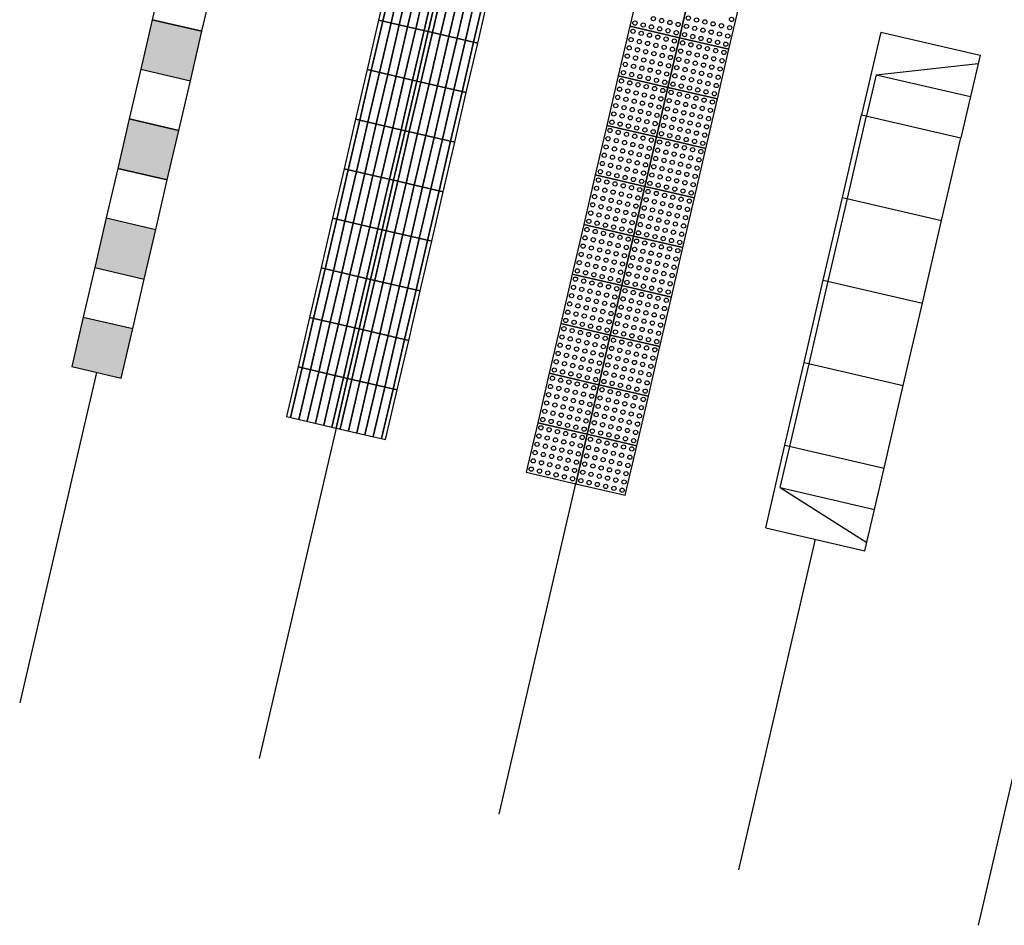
# Model space of a CAD drawing. Header units: metres. Extents: x 116958 to 118326, y 475500 to 477904.
# Tile 37 of 256: x 117835.67 to 117841.47, y 475846.5 to 475851.85. Entities that reach past the tile are written whole.
import ezdxf

# ---------------------------------------------------------------- set-up
doc = ezdxf.new("R2010")
doc.units = ezdxf.units.M
doc.header["$LTSCALE"] = 0.2
doc.layers.add('X-XX-AL-LEGENDA', color=2, linetype='Continuous')

msp = doc.modelspace()

# ---------------------------------------------------------------- hatches: boundary and pattern name
at = {"layer": 'X-XX-AL-LEGENDA'}
for points in [[(117836.4497, 475851.8448), (117836.3818, 475851.5526), (117836.674, 475851.4847), (117836.7419, 475851.7769)], [(117836.3139, 475851.2604), (117836.2461, 475850.9681), (117836.5383, 475850.9003), (117836.6062, 475851.1925)], [(117836.1782, 475850.6759), (117836.1103, 475850.3837), (117836.4025, 475850.3158), (117836.4704, 475850.608)], [(117836.0424, 475850.0915), (117835.9745, 475849.7993), (117836.2667, 475849.7314), (117836.3346, 475850.0236)]]:
    msp.add_hatch(color=253, dxfattribs=at).paths.add_polyline_path(points)

# ---------------------------------------------------------------- linework, layer by layer
at = {"layer": 'Defpoints'}
for p, q in [((117836.1206, 475849.7653), (117835.6681, 475847.8172)), ((117837.5329, 475849.4372), (117837.0804, 475847.4891)), ((117838.9452, 475849.1091), (117838.4927, 475847.161)), ((117840.3575, 475848.7811), (117839.905, 475846.8329)), ((117841.7698, 475848.453), (117841.3173, 475846.5048))]:
    msp.add_line(p, q, dxfattribs=at)
at = {"layer": 'X-XX-AL-LEGENDA', "color": 1}
for p, q in [((117840.7442, 475851.7711), (117840.631, 475851.2841)), ((117840.7442, 475851.7711), (117841.3286, 475851.6354)), ((117841.3286, 475851.6354), (117841.2155, 475851.1483)), ((117840.7168, 475851.5208), (117841.3173, 475851.5867)), ((117840.7168, 475851.5208), (117840.6602, 475851.2773)), ((117840.7168, 475851.5208), (117841.272, 475851.3918)), ((117840.5179, 475850.7971), (117840.631, 475851.2841)), ((117840.5471, 475850.7903), (117840.6602, 475851.2773)), ((117840.631, 475851.2841), (117841.2155, 475851.1483)), ((117840.631, 475851.2841), (117841.2155, 475851.1483)), ((117841.1023, 475850.6613), (117841.2155, 475851.1483)), ((117840.4047, 475850.31), (117840.5179, 475850.7971)), ((117840.434, 475850.3032), (117840.5471, 475850.7903)), ((117840.5179, 475850.7971), (117841.1023, 475850.6613)), ((117840.5179, 475850.7971), (117841.1023, 475850.6613)), ((117840.9892, 475850.1743), (117841.1023, 475850.6613)), ((117840.2916, 475849.823), (117840.4047, 475850.31)), ((117840.3208, 475849.8162), (117840.434, 475850.3032)), ((117840.4047, 475850.31), (117840.9892, 475850.1743)), ((117840.4047, 475850.31), (117840.9892, 475850.1743)), ((117840.876, 475849.6872), (117840.9892, 475850.1743)), ((117840.1785, 475849.336), (117840.2916, 475849.823)), ((117840.2077, 475849.3292), (117840.3208, 475849.8162)), ((117840.2916, 475849.823), (117840.876, 475849.6872)), ((117840.2916, 475849.823), (117840.876, 475849.6872)), ((117840.7629, 475849.2002), (117840.876, 475849.6872)), ((117840.0653, 475848.8489), (117840.1785, 475849.336)), ((117840.1785, 475849.336), (117840.7629, 475849.2002)), ((117840.1785, 475849.336), (117840.7629, 475849.2002)), ((117840.1511, 475849.0857), (117840.2077, 475849.3292)), ((117840.6498, 475848.7132), (117840.7629, 475849.2002)), ((117840.1511, 475849.0857), (117840.6611, 475848.7619)), ((117840.1511, 475849.0857), (117840.7063, 475848.9567)), ((117840.0653, 475848.8489), (117840.6498, 475848.7132))]:
    msp.add_line(p, q, dxfattribs=at)
at = {"layer": 'X-XX-AL-LEGENDA', "flags": 128}
for points in [[(117836.5176, 475852.137), (117836.4497, 475851.8448), (117836.7419, 475851.7769), (117836.8098, 475852.0691)], [(117836.4497, 475851.8448), (117836.3818, 475851.5526), (117836.674, 475851.4847), (117836.7419, 475851.7769)], [(117836.3139, 475851.2604), (117836.2461, 475850.9681), (117836.5383, 475850.9003), (117836.6062, 475851.1925)], [(117836.2461, 475850.9681), (117836.1782, 475850.6759), (117836.4704, 475850.608), (117836.5383, 475850.9003)]]:
    msp.add_lwpolyline(points, close=True, dxfattribs=at)
at = {"layer": 'X-XX-AL-LEGENDA', "color": 1}
for points in [[(117837.7838, 475851.8429), (117838.076, 475851.775), (117838.1439, 475852.0672), (117837.8517, 475852.1351)], [(117838.076, 475851.775), (117838.3682, 475851.7071), (117838.4361, 475851.9993), (117838.1439, 475852.0672)], [(117839.6246, 475852.0304), (117839.3324, 475852.0983), (117839.2645, 475851.8061), (117839.5567, 475851.7382)], [(117839.9168, 475851.9626), (117839.6246, 475852.0304), (117839.5567, 475851.7382), (117839.849, 475851.6703), (117839.9168, 475851.9626)], [(117837.7159, 475851.5506), (117838.0081, 475851.4828), (117838.076, 475851.775), (117837.7838, 475851.8429)], [(117838.0081, 475851.4828), (117838.3003, 475851.4149), (117838.3682, 475851.7071), (117838.076, 475851.775), (117838.0081, 475851.4828)], [(117839.5567, 475851.7382), (117839.2645, 475851.8061), (117839.1966, 475851.5139), (117839.4889, 475851.446)], [(117839.849, 475851.6703), (117839.5567, 475851.7382), (117839.4889, 475851.446), (117839.7811, 475851.3781)], [(117837.648, 475851.2584), (117837.9402, 475851.1905), (117838.0081, 475851.4828), (117837.7159, 475851.5506)], [(117837.9402, 475851.1905), (117838.2325, 475851.1227), (117838.3003, 475851.4149), (117838.0081, 475851.4828), (117837.9402, 475851.1905)], [(117839.4889, 475851.446), (117839.1966, 475851.5139), (117839.1288, 475851.2217), (117839.421, 475851.1538)], [(117839.7811, 475851.3781), (117839.4889, 475851.446), (117839.421, 475851.1538), (117839.7132, 475851.0859), (117839.7811, 475851.3781)], [(117837.5801, 475850.9662), (117837.8724, 475850.8983), (117837.9402, 475851.1905), (117837.648, 475851.2584)], [(117839.421, 475851.1538), (117839.1288, 475851.2217), (117839.0609, 475850.9295), (117839.3531, 475850.8616)], [(117837.8724, 475850.8983), (117838.1646, 475850.8304), (117838.2325, 475851.1227), (117837.9402, 475851.1905), (117837.8724, 475850.8983)], [(117839.7132, 475851.0859), (117839.421, 475851.1538), (117839.3531, 475850.8616), (117839.6453, 475850.7937), (117839.7132, 475851.0859)], [(117837.5122, 475850.674), (117837.8045, 475850.6061), (117837.8724, 475850.8983), (117837.5801, 475850.9662)], [(117839.3531, 475850.8616), (117839.0609, 475850.9295), (117838.993, 475850.6372), (117839.2852, 475850.5694)], [(117837.8045, 475850.6061), (117838.0967, 475850.5382), (117838.1646, 475850.8304), (117837.8724, 475850.8983)], [(117839.6453, 475850.7937), (117839.3531, 475850.8616), (117839.2852, 475850.5694), (117839.5774, 475850.5015), (117839.6453, 475850.7937)], [(117837.4444, 475850.3818), (117837.7366, 475850.3139), (117837.8045, 475850.6061), (117837.5123, 475850.674)], [(117839.2852, 475850.5694), (117838.993, 475850.6372), (117838.9251, 475850.345), (117839.2173, 475850.2771)], [(117837.7366, 475850.3139), (117838.0288, 475850.246), (117838.0967, 475850.5382), (117837.8045, 475850.6061), (117837.7366, 475850.3139)], [(117839.5774, 475850.5015), (117839.2852, 475850.5694), (117839.2173, 475850.2771), (117839.5095, 475850.2093)], [(117837.3765, 475850.0896), (117837.6687, 475850.0217), (117837.7366, 475850.3139), (117837.4444, 475850.3818)], [(117839.2173, 475850.2771), (117838.9251, 475850.345), (117838.8572, 475850.0528), (117839.1494, 475849.9849)], [(117837.6687, 475850.0217), (117837.9609, 475849.9538), (117838.0288, 475850.246), (117837.7366, 475850.3139), (117837.6687, 475850.0217)], [(117839.5095, 475850.2093), (117839.2173, 475850.2771), (117839.1494, 475849.9849), (117839.4417, 475849.917), (117839.5095, 475850.2093)], [(117837.3086, 475849.7973), (117837.6008, 475849.7295), (117837.6687, 475850.0217), (117837.3765, 475850.0896)], [(117839.1494, 475849.9849), (117838.8572, 475850.0528), (117838.7893, 475849.7606), (117839.0816, 475849.6927)], [(117837.6008, 475849.7295), (117837.893, 475849.6616), (117837.9609, 475849.9538), (117837.6687, 475850.0217), (117837.6008, 475849.7295)], [(117839.4417, 475849.917), (117839.1494, 475849.9849), (117839.0816, 475849.6927), (117839.3738, 475849.6248), (117839.4417, 475849.917)], [(117837.2407, 475849.5051), (117837.5329, 475849.4372), (117837.6008, 475849.7295), (117837.3086, 475849.7973)], [(117839.0816, 475849.6927), (117838.7893, 475849.7606), (117838.7215, 475849.4684), (117839.0137, 475849.4005)], [(117837.5329, 475849.4372), (117837.8252, 475849.3693), (117837.893, 475849.6616), (117837.6008, 475849.7295)], [(117839.3738, 475849.6248), (117839.0816, 475849.6927), (117839.0137, 475849.4005), (117839.3059, 475849.3326), (117839.3738, 475849.6248)], [(117839.0137, 475849.4005), (117838.7215, 475849.4684), (117838.6536, 475849.1761), (117838.9458, 475849.1083)], [(117839.3059, 475849.3326), (117839.0137, 475849.4005), (117838.9458, 475849.1083), (117839.238, 475849.0404)]]:
    msp.add_lwpolyline(points, close=True, dxfattribs=at)
at = {"layer": 'X-XX-AL-LEGENDA', "color": 41}
for points in [[(117837.876, 475852.1294), (117837.8081, 475851.8372), (117837.876, 475852.1294)], [(117837.9247, 475852.1181), (117837.8568, 475851.8259), (117837.9247, 475852.1181)], [(117837.9734, 475852.1068), (117837.9055, 475851.8146), (117837.9734, 475852.1068)], [(117838.0221, 475852.0955), (117837.9542, 475851.8033), (117838.0221, 475852.0955)], [(117838.0708, 475852.0842), (117838.0029, 475851.792), (117838.0708, 475852.0842)], [(117838.1195, 475852.0729), (117838.0517, 475851.7806), (117838.1195, 475852.0729)], [(117838.1682, 475852.0615), (117838.1004, 475851.7693), (117838.1682, 475852.0615)], [(117838.2169, 475852.0502), (117838.1491, 475851.758), (117838.2169, 475852.0502)], [(117838.2656, 475852.0389), (117838.1978, 475851.7467), (117838.2656, 475852.0389)], [(117838.3143, 475852.0276), (117838.2465, 475851.7354), (117838.3143, 475852.0276)], [(117838.3631, 475852.0163), (117838.2952, 475851.7241), (117838.3631, 475852.0163)], [(117838.4118, 475852.005), (117838.3439, 475851.7128), (117838.4118, 475852.005)], [(117837.8081, 475851.8372), (117837.7403, 475851.545), (117837.8081, 475851.8372)], [(117837.8568, 475851.8259), (117837.789, 475851.5337), (117837.8568, 475851.8259)], [(117837.9055, 475851.8146), (117837.8377, 475851.5224), (117837.9055, 475851.8146)], [(117837.9542, 475851.8033), (117837.8864, 475851.511), (117837.9542, 475851.8033)], [(117838.003, 475851.792), (117837.9351, 475851.4997), (117838.003, 475851.792)], [(117838.0517, 475851.7806), (117837.9838, 475851.4884), (117838.0517, 475851.7806)], [(117838.1004, 475851.7693), (117838.0325, 475851.4771), (117838.1004, 475851.7693)], [(117838.1491, 475851.758), (117838.0812, 475851.4658), (117838.1491, 475851.758)], [(117838.1978, 475851.7467), (117838.1299, 475851.4545), (117838.1978, 475851.7467)], [(117838.2465, 475851.7354), (117838.1786, 475851.4432), (117838.2465, 475851.7354)], [(117838.2952, 475851.7241), (117838.2273, 475851.4318), (117838.2952, 475851.7241)], [(117838.3439, 475851.7128), (117838.276, 475851.4205), (117838.3439, 475851.7128)], [(117837.7403, 475851.545), (117837.6724, 475851.2528), (117837.7403, 475851.545)], [(117837.789, 475851.5337), (117837.7211, 475851.2415), (117837.789, 475851.5337)], [(117837.8377, 475851.5224), (117837.7698, 475851.2301), (117837.8377, 475851.5224)], [(117837.8864, 475851.511), (117837.8185, 475851.2188), (117837.8864, 475851.511)], [(117837.9351, 475851.4997), (117837.8672, 475851.2075), (117837.9351, 475851.4997)], [(117837.9838, 475851.4884), (117837.9159, 475851.1962), (117837.9838, 475851.4884)], [(117838.0325, 475851.4771), (117837.9646, 475851.1849), (117838.0325, 475851.4771)], [(117838.0812, 475851.4658), (117838.0133, 475851.1736), (117838.0812, 475851.4658)], [(117838.1299, 475851.4545), (117838.062, 475851.1623), (117838.1299, 475851.4545)], [(117838.1786, 475851.4432), (117838.1107, 475851.1509), (117838.1786, 475851.4432)], [(117838.2273, 475851.4318), (117838.1594, 475851.1396), (117838.2273, 475851.4318)], [(117838.276, 475851.4205), (117838.2081, 475851.1283), (117838.276, 475851.4205)], [(117837.6724, 475851.2528), (117837.6045, 475850.9606), (117837.6724, 475851.2528)], [(117837.7211, 475851.2415), (117837.6532, 475850.9492), (117837.7211, 475851.2415)], [(117837.7698, 475851.2301), (117837.7019, 475850.9379), (117837.7698, 475851.2301)], [(117837.8185, 475851.2188), (117837.7506, 475850.9266), (117837.8185, 475851.2188)], [(117837.8672, 475851.2075), (117837.7993, 475850.9153), (117837.8672, 475851.2075)], [(117837.9159, 475851.1962), (117837.848, 475850.904), (117837.9159, 475851.1962)], [(117837.9646, 475851.1849), (117837.8967, 475850.8927), (117837.9646, 475851.1849)], [(117838.0133, 475851.1736), (117837.9454, 475850.8814), (117838.0133, 475851.1736)], [(117838.062, 475851.1623), (117837.9941, 475850.87), (117838.062, 475851.1623)], [(117838.1107, 475851.1509), (117838.0428, 475850.8587), (117838.1107, 475851.1509)], [(117838.1594, 475851.1396), (117838.0915, 475850.8474), (117838.1594, 475851.1396)], [(117838.2081, 475851.1283), (117838.1402, 475850.8361), (117838.2081, 475851.1283)], [(117837.6045, 475850.9606), (117837.5366, 475850.6683), (117837.6045, 475850.9606)], [(117837.6532, 475850.9492), (117837.5853, 475850.657), (117837.6532, 475850.9492)], [(117837.7019, 475850.9379), (117837.634, 475850.6457), (117837.7019, 475850.9379)], [(117837.7506, 475850.9266), (117837.6827, 475850.6344), (117837.7506, 475850.9266)], [(117837.7993, 475850.9153), (117837.7314, 475850.6231), (117837.7993, 475850.9153)], [(117837.848, 475850.904), (117837.7801, 475850.6118), (117837.848, 475850.904)], [(117837.8967, 475850.8927), (117837.8288, 475850.6004), (117837.8967, 475850.8927)], [(117837.9454, 475850.8814), (117837.8775, 475850.5891), (117837.9454, 475850.8814)], [(117837.9941, 475850.87), (117837.9262, 475850.5778), (117837.9941, 475850.87)], [(117838.0428, 475850.8587), (117837.9749, 475850.5665), (117838.0428, 475850.8587)], [(117838.0915, 475850.8474), (117838.0236, 475850.5552), (117838.0915, 475850.8474)], [(117838.1402, 475850.8361), (117838.0723, 475850.5439), (117838.1402, 475850.8361)], [(117837.5366, 475850.6683), (117837.4687, 475850.3761), (117837.5366, 475850.6683)], [(117837.5853, 475850.657), (117837.5174, 475850.3648), (117837.5853, 475850.657)], [(117837.634, 475850.6457), (117837.5661, 475850.3535), (117837.634, 475850.6457)], [(117837.6827, 475850.6344), (117837.6148, 475850.3422), (117837.6827, 475850.6344)], [(117837.7314, 475850.6231), (117837.6635, 475850.3309), (117837.7314, 475850.6231)], [(117837.7801, 475850.6118), (117837.7122, 475850.3195), (117837.7801, 475850.6118)], [(117837.8288, 475850.6004), (117837.7609, 475850.3082), (117837.8288, 475850.6004)], [(117837.8775, 475850.5891), (117837.8096, 475850.2969), (117837.8775, 475850.5891)], [(117837.9262, 475850.5778), (117837.8583, 475850.2856), (117837.9262, 475850.5778)], [(117837.9749, 475850.5665), (117837.907, 475850.2743), (117837.9749, 475850.5665)], [(117838.0236, 475850.5552), (117837.9557, 475850.263), (117838.0236, 475850.5552)], [(117838.0723, 475850.5439), (117838.0045, 475850.2517), (117838.0723, 475850.5439)], [(117837.4687, 475850.3761), (117837.4008, 475850.0839), (117837.4687, 475850.3761)], [(117837.5174, 475850.3648), (117837.4495, 475850.0726), (117837.5174, 475850.3648)], [(117837.5661, 475850.3535), (117837.4982, 475850.0613), (117837.5661, 475850.3535)], [(117837.6148, 475850.3422), (117837.5469, 475850.05), (117837.6148, 475850.3422)], [(117837.6635, 475850.3309), (117837.5956, 475850.0386), (117837.6635, 475850.3309)], [(117837.7122, 475850.3195), (117837.6443, 475850.0273), (117837.7122, 475850.3195)], [(117837.7609, 475850.3082), (117837.6931, 475850.016), (117837.7609, 475850.3082)], [(117837.8096, 475850.2969), (117837.7418, 475850.0047), (117837.8096, 475850.2969)], [(117837.8583, 475850.2856), (117837.7905, 475849.9934), (117837.8583, 475850.2856)], [(117837.907, 475850.2743), (117837.8392, 475849.9821), (117837.907, 475850.2743)], [(117837.9557, 475850.263), (117837.8879, 475849.9708), (117837.9557, 475850.263)], [(117838.0045, 475850.2517), (117837.9366, 475849.9594), (117838.0045, 475850.2517)], [(117837.4008, 475850.0839), (117837.3329, 475849.7917), (117837.4008, 475850.0839)], [(117837.4495, 475850.0726), (117837.3817, 475849.7804), (117837.4495, 475850.0726)], [(117837.4982, 475850.0613), (117837.4304, 475849.769), (117837.4982, 475850.0613)], [(117837.5469, 475850.05), (117837.4791, 475849.7577), (117837.5469, 475850.05)], [(117837.5956, 475850.0386), (117837.5278, 475849.7464), (117837.5956, 475850.0386)], [(117837.6443, 475850.0273), (117837.5765, 475849.7351), (117837.6443, 475850.0273)], [(117837.6931, 475850.016), (117837.6252, 475849.7238), (117837.6931, 475850.016)], [(117837.7418, 475850.0047), (117837.6739, 475849.7125), (117837.7418, 475850.0047)], [(117837.7905, 475849.9934), (117837.7226, 475849.7012), (117837.7905, 475849.9934)], [(117837.8392, 475849.9821), (117837.7713, 475849.6899), (117837.8392, 475849.9821)], [(117837.8879, 475849.9708), (117837.82, 475849.6785), (117837.8879, 475849.9708)], [(117837.9366, 475849.9594), (117837.8687, 475849.6672), (117837.9366, 475849.9594)], [(117837.3329, 475849.7917), (117837.2651, 475849.4995), (117837.3329, 475849.7917)], [(117837.3817, 475849.7804), (117837.3138, 475849.4881), (117837.3817, 475849.7804)], [(117837.4304, 475849.769), (117837.3625, 475849.4768), (117837.4304, 475849.769)], [(117837.4791, 475849.7577), (117837.4112, 475849.4655), (117837.4791, 475849.7577)], [(117837.5278, 475849.7464), (117837.4599, 475849.4542), (117837.5278, 475849.7464)], [(117837.5765, 475849.7351), (117837.5086, 475849.4429), (117837.5765, 475849.7351)], [(117837.6252, 475849.7238), (117837.5573, 475849.4316), (117837.6252, 475849.7238)], [(117837.6739, 475849.7125), (117837.606, 475849.4203), (117837.6739, 475849.7125)], [(117837.7226, 475849.7012), (117837.6547, 475849.4089), (117837.7226, 475849.7012)], [(117837.7713, 475849.6899), (117837.7034, 475849.3976), (117837.7713, 475849.6899)], [(117837.82, 475849.6785), (117837.7521, 475849.3863), (117837.82, 475849.6785)], [(117837.8687, 475849.6672), (117837.8008, 475849.375), (117837.8687, 475849.6672)]]:
    msp.add_lwpolyline(points, dxfattribs=at)
at = {"layer": 'X-XX-AL-LEGENDA', "flags": 128}
for points in [[(117836.3818, 475851.5526), (117836.3139, 475851.2604), (117836.6062, 475851.1925), (117836.674, 475851.4847)], [(117836.1782, 475850.6759), (117836.1103, 475850.3837), (117836.4025, 475850.3158), (117836.4704, 475850.608)], [(117836.1103, 475850.3837), (117836.0424, 475850.0915), (117836.3346, 475850.0236), (117836.4025, 475850.3158)], [(117836.0424, 475850.0915), (117835.9745, 475849.7993), (117836.2667, 475849.7314), (117836.3346, 475850.0236)]]:
    msp.add_lwpolyline(points, dxfattribs=at)
at = {"layer": 'X-XX-AL-LEGENDA', "color": 8}
for centre in [(117839.2945, 475851.8248), (117839.4033, 475851.8509), (117839.452, 475851.8396), (117839.5007, 475851.8283), (117839.6094, 475851.8543), (117839.6581, 475851.843), (117839.7068, 475851.8317), (117839.7555, 475851.8204), (117839.8642, 475851.8465), (117839.2832, 475851.7761), (117839.3319, 475851.7648), (117839.3432, 475851.8135), (117839.3919, 475851.8022), (117839.4406, 475851.7909), (117839.4893, 475851.7796), (117839.5381, 475851.7682), (117839.5494, 475851.8169), (117839.5981, 475851.8056), (117839.6468, 475851.7943), (117839.6955, 475851.783), (117839.7442, 475851.7717), (117839.7929, 475851.7604), (117839.8042, 475851.8091), (117839.8529, 475851.7978), (117839.2719, 475851.7274), (117839.3206, 475851.7161), (117839.3693, 475851.7048), (117839.3806, 475851.7535), (117839.4293, 475851.7422), (117839.478, 475851.7308), (117839.5267, 475851.7195), (117839.5754, 475851.7082), (117839.5868, 475851.7569), (117839.6355, 475851.7456), (117839.6842, 475851.7343), (117839.7329, 475851.723), (117839.7816, 475851.7117), (117839.8416, 475851.7491), (117839.2606, 475851.6787), (117839.3093, 475851.6674), (117839.358, 475851.6561), (117839.4067, 475851.6448), (117839.418, 475851.6935), (117839.4667, 475851.6821), (117839.5154, 475851.6708), (117839.5641, 475851.6595), (117839.6128, 475851.6482), (117839.6241, 475851.6969), (117839.6728, 475851.6856), (117839.7215, 475851.6743), (117839.7703, 475851.663), (117839.819, 475851.6517), (117839.8303, 475851.7004), (117839.2493, 475851.63), (117839.298, 475851.6187), (117839.3467, 475851.6074), (117839.3954, 475851.5961), (117839.4554, 475851.6334), (117839.5041, 475851.6221), (117839.5528, 475851.6108), (117839.6015, 475851.5995), (117839.6502, 475851.5882), (117839.6615, 475851.6369), (117839.7102, 475851.6256), (117839.7589, 475851.6143), (117839.8076, 475851.6029), (117839.2267, 475851.5326), (117839.238, 475851.5813), (117839.2867, 475851.57), (117839.3354, 475851.5587), (117839.3841, 475851.5474), (117839.4328, 475851.536), (117839.4441, 475851.5847), (117839.4928, 475851.5734), (117839.5415, 475851.5621), (117839.5902, 475851.5508), (117839.6389, 475851.5395), (117839.6876, 475851.5282), (117839.6989, 475851.5769), (117839.7476, 475851.5656), (117839.7963, 475851.5542), (117839.2153, 475851.4839), (117839.264, 475851.4726), (117839.2754, 475851.5213), (117839.3241, 475851.51), (117839.3728, 475851.4986), (117839.4215, 475851.4873), (117839.4702, 475851.476), (117839.4815, 475851.5247), (117839.5302, 475851.5134), (117839.5789, 475851.5021), (117839.6276, 475851.4908), (117839.6763, 475851.4795), (117839.7363, 475851.5169), (117839.785, 475851.5055), (117839.204, 475851.4352), (117839.2527, 475851.4239), (117839.3014, 475851.4126), (117839.3127, 475851.4613), (117839.3614, 475851.4499), (117839.4102, 475851.4386), (117839.4589, 475851.4273), (117839.5076, 475851.416), (117839.5189, 475851.4647), (117839.5676, 475851.4534), (117839.6163, 475851.4421), (117839.665, 475851.4308), (117839.7137, 475851.4194), (117839.725, 475851.4682), (117839.7737, 475851.4568), (117839.1927, 475851.3865), (117839.2414, 475851.3752), (117839.2901, 475851.3639), (117839.3501, 475851.4012), (117839.3988, 475851.3899), (117839.4475, 475851.3786), (117839.4962, 475851.3673), (117839.5449, 475851.356), (117839.5563, 475851.4047), (117839.605, 475851.3934), (117839.6537, 475851.3821), (117839.7024, 475851.3707), (117839.7511, 475851.3594), (117839.7624, 475851.4081), (117839.1814, 475851.3378), (117839.2301, 475851.3265), (117839.2788, 475851.3151), (117839.3275, 475851.3038), (117839.3388, 475851.3525), (117839.3875, 475851.3412), (117839.4362, 475851.3299), (117839.4849, 475851.3186), (117839.5336, 475851.3073), (117839.5823, 475851.296), (117839.5936, 475851.3447), (117839.6424, 475851.3334), (117839.6911, 475851.322), (117839.7398, 475851.3107), (117839.1588, 475851.2404), (117839.1701, 475851.2891), (117839.2188, 475851.2778), (117839.2675, 475851.2664), (117839.3162, 475851.2551), (117839.3649, 475851.2438), (117839.3762, 475851.2925), (117839.4249, 475851.2812), (117839.4736, 475851.2699), (117839.5223, 475851.2586), (117839.571, 475851.2473), (117839.631, 475851.2847), (117839.6797, 475851.2733), (117839.7284, 475851.262), (117839.1475, 475851.1917), (117839.1962, 475851.1804), (117839.2075, 475851.2291), (117839.2562, 475851.2177), (117839.3049, 475851.2064), (117839.3536, 475851.1951), (117839.4023, 475851.1838), (117839.4136, 475851.2325), (117839.4623, 475851.2212), (117839.511, 475851.2099), (117839.5597, 475851.1986), (117839.6084, 475851.1872), (117839.6197, 475851.236), (117839.6684, 475851.2246), (117839.7171, 475851.2133), (117839.1361, 475851.143), (117839.1848, 475851.1317), (117839.2449, 475851.169), (117839.2936, 475851.1577), (117839.3423, 475851.1464), (117839.391, 475851.1351), (117839.4397, 475851.1238), (117839.451, 475851.1725), (117839.4997, 475851.1612), (117839.5484, 475851.1499), (117839.5971, 475851.1385), (117839.6458, 475851.1272), (117839.6571, 475851.1759), (117839.7058, 475851.1646), (117839.1248, 475851.0943), (117839.1735, 475851.0829), (117839.2222, 475851.0716), (117839.2335, 475851.1203), (117839.2822, 475851.109), (117839.331, 475851.0977), (117839.3797, 475851.0864), (117839.4284, 475851.0751), (117839.4771, 475851.0638), (117839.4884, 475851.1125), (117839.5371, 475851.1012), (117839.5858, 475851.0898), (117839.6345, 475851.0785), (117839.6832, 475851.0672), (117839.6945, 475851.1159), (117839.1135, 475851.0456), (117839.1622, 475851.0342), (117839.2109, 475851.0229), (117839.2596, 475851.0116), (117839.2709, 475851.0603), (117839.3196, 475851.049), (117839.3683, 475851.0377), (117839.417, 475851.0264), (117839.4657, 475851.0151), (117839.5258, 475851.0525), (117839.5745, 475851.0411), (117839.6232, 475851.0298), (117839.6719, 475851.0185), (117839.0909, 475850.9482), (117839.1022, 475850.9969), (117839.1509, 475850.9855), (117839.1996, 475850.9742), (117839.2483, 475850.9629), (117839.297, 475850.9516), (117839.3083, 475851.0003), (117839.357, 475850.989), (117839.4057, 475850.9777), (117839.4544, 475850.9664), (117839.5031, 475850.955), (117839.5145, 475851.0037), (117839.5632, 475850.9924), (117839.6119, 475850.9811), (117839.6606, 475850.9698), (117839.0796, 475850.8994), (117839.1396, 475850.9368), (117839.1883, 475850.9255), (117839.237, 475850.9142), (117839.2857, 475850.9029), (117839.3344, 475850.8916), (117839.3457, 475850.9403), (117839.3944, 475850.929), (117839.4431, 475850.9177), (117839.4918, 475850.9063), (117839.5405, 475850.895), (117839.5518, 475850.9437), (117839.6005, 475850.9324), (117839.6492, 475850.9211), (117839.0683, 475850.8507), (117839.117, 475850.8394), (117839.1283, 475850.8881), (117839.177, 475850.8768), (117839.2257, 475850.8655), (117839.2744, 475850.8542), (117839.3231, 475850.8429), (117839.3718, 475850.8316), (117839.3831, 475850.8803), (117839.4318, 475850.869), (117839.4805, 475850.8576), (117839.5292, 475850.8463), (117839.5779, 475850.835), (117839.5892, 475850.8837), (117839.6379, 475850.8724), (117839.0569, 475850.802), (117839.1056, 475850.7907), (117839.1543, 475850.7794), (117839.1657, 475850.8281), (117839.2144, 475850.8168), (117839.2631, 475850.8055), (117839.3118, 475850.7942), (117839.3605, 475850.7829), (117839.4205, 475850.8203), (117839.4692, 475850.8089), (117839.5179, 475850.7976), (117839.5666, 475850.7863), (117839.6153, 475850.775), (117839.6266, 475850.8237), (117839.0456, 475850.7533), (117839.0943, 475850.742), (117839.143, 475850.7307), (117839.1917, 475850.7194), (117839.2031, 475850.7681), (117839.2518, 475850.7568), (117839.3005, 475850.7455), (117839.3492, 475850.7342), (117839.3979, 475850.7228), (117839.4092, 475850.7715), (117839.4579, 475850.7602), (117839.5066, 475850.7489), (117839.5553, 475850.7376), (117839.604, 475850.7263), (117839.0343, 475850.7046), (117839.083, 475850.6933), (117839.1317, 475850.682), (117839.1804, 475850.6707), (117839.2291, 475850.6594), (117839.2404, 475850.7081), (117839.2891, 475850.6968), (117839.3378, 475850.6855), (117839.3865, 475850.6741), (117839.4353, 475850.6628), (117839.4466, 475850.7115), (117839.4953, 475850.7002), (117839.544, 475850.6889), (117839.5927, 475850.6776), (117839.0117, 475850.6072), (117839.023, 475850.6559), (117839.0717, 475850.6446), (117839.1204, 475850.6333), (117839.1691, 475850.622), (117839.2178, 475850.6107), (117839.2665, 475850.5994), (117839.2778, 475850.6481), (117839.3265, 475850.6368), (117839.3752, 475850.6254), (117839.4239, 475850.6141), (117839.4726, 475850.6028), (117839.484, 475850.6515), (117839.5327, 475850.6402), (117839.5814, 475850.6289), (117839.0004, 475850.5585), (117839.0491, 475850.5472), (117839.0604, 475850.5959), (117839.1091, 475850.5846), (117839.1578, 475850.5733), (117839.2065, 475850.562), (117839.2552, 475850.5507), (117839.3152, 475850.588), (117839.3639, 475850.5767), (117839.4126, 475850.5654), (117839.4613, 475850.5541), (117839.51, 475850.5428), (117839.5213, 475850.5915), (117839.57, 475850.5802), (117838.9891, 475850.5098), (117839.0378, 475850.4985), (117839.0865, 475850.4872), (117839.0978, 475850.5359), (117839.1465, 475850.5246), (117839.1952, 475850.5133), (117839.2439, 475850.502), (117839.2926, 475850.4906), (117839.3039, 475850.5393), (117839.3526, 475850.528), (117839.4013, 475850.5167), (117839.45, 475850.5054), (117839.4987, 475850.4941), (117839.5474, 475850.4828), (117839.5587, 475850.5315), (117838.9777, 475850.4611), (117839.0264, 475850.4498), (117839.0752, 475850.4385), (117839.1239, 475850.4272), (117839.1352, 475850.4759), (117839.1839, 475850.4646), (117839.2326, 475850.4533), (117839.2813, 475850.4419), (117839.33, 475850.4306), (117839.3413, 475850.4793), (117839.39, 475850.468), (117839.4387, 475850.4567), (117839.4874, 475850.4454), (117839.5361, 475850.4341), (117838.9664, 475850.4124), (117839.0151, 475850.4011), (117839.0638, 475850.3898), (117839.1125, 475850.3785), (117839.1612, 475850.3672), (117839.1726, 475850.4159), (117839.2213, 475850.4046), (117839.27, 475850.3932), (117839.3187, 475850.3819), (117839.3674, 475850.3706), (117839.3787, 475850.4193), (117839.4274, 475850.408), (117839.4761, 475850.3967), (117839.5248, 475850.3854), (117838.9438, 475850.315), (117838.9551, 475850.3637), (117839.0038, 475850.3524), (117839.0525, 475850.3411), (117839.1012, 475850.3298), (117839.1499, 475850.3185), (117839.2099, 475850.3558), (117839.2586, 475850.3445), (117839.3074, 475850.3332), (117839.3561, 475850.3219), (117839.4048, 475850.3106), (117839.4161, 475850.3593), (117839.4648, 475850.348), (117839.5135, 475850.3367), (117838.9325, 475850.2663), (117838.9812, 475850.255), (117838.9925, 475850.3037), (117839.0412, 475850.2924), (117839.0899, 475850.2811), (117839.1386, 475850.2698), (117839.1873, 475850.2584), (117839.1986, 475850.3071), (117839.2473, 475850.2958), (117839.296, 475850.2845), (117839.3447, 475850.2732), (117839.3934, 475850.2619), (117839.4421, 475850.2506), (117839.4535, 475850.2993), (117839.5022, 475850.288), (117838.9212, 475850.2176), (117838.9699, 475850.2063), (117839.0186, 475850.195), (117839.0299, 475850.2437), (117839.0786, 475850.2324), (117839.1273, 475850.2211), (117839.176, 475850.2097), (117839.2247, 475850.1984), (117839.236, 475850.2471), (117839.2847, 475850.2358), (117839.3334, 475850.2245), (117839.3821, 475850.2132), (117839.4308, 475850.2019), (117839.4908, 475850.2393), (117838.9099, 475850.1689), (117838.9586, 475850.1576), (117839.0073, 475850.1463), (117839.056, 475850.135), (117839.0673, 475850.1837), (117839.116, 475850.1723), (117839.1647, 475850.161), (117839.2134, 475850.1497), (117839.2621, 475850.1384), (117839.2734, 475850.1871), (117839.3221, 475850.1758), (117839.3708, 475850.1645), (117839.4195, 475850.1532), (117839.4682, 475850.1419), (117839.4795, 475850.1906), (117838.8985, 475850.1202), (117838.9473, 475850.1089), (117838.996, 475850.0976), (117839.0447, 475850.0863), (117839.1047, 475850.1236), (117839.1534, 475850.1123), (117839.2021, 475850.101), (117839.2508, 475850.0897), (117839.2995, 475850.0784), (117839.3108, 475850.1271), (117839.3595, 475850.1158), (117839.4082, 475850.1045), (117839.4569, 475850.0932), (117838.8759, 475850.0228), (117838.8872, 475850.0715), (117838.9359, 475850.0602), (117838.9846, 475850.0489), (117839.0333, 475850.0376), (117839.082, 475850.0262), (117839.0934, 475850.0749), (117839.1421, 475850.0636), (117839.1908, 475850.0523), (117839.2395, 475850.041), (117839.2882, 475850.0297), (117839.3369, 475850.0184), (117839.3482, 475850.0671), (117839.3969, 475850.0558), (117839.4456, 475850.0444), (117838.8646, 475849.9741), (117838.9133, 475849.9628), (117838.9246, 475850.0115), (117838.9733, 475850.0002), (117839.022, 475849.9889), (117839.0707, 475849.9775), (117839.1194, 475849.9662), (117839.1307, 475850.0149), (117839.1795, 475850.0036), (117839.2282, 475849.9923), (117839.2769, 475849.981), (117839.3256, 475849.9697), (117839.3856, 475850.0071), (117839.4343, 475849.9957), (117838.8533, 475849.9254), (117838.902, 475849.9141), (117838.9507, 475849.9028), (117838.962, 475849.9515), (117839.0107, 475849.9401), (117839.0594, 475849.9288), (117839.1081, 475849.9175), (117839.1568, 475849.9062), (117839.1681, 475849.9549), (117839.2168, 475849.9436), (117839.2655, 475849.9323), (117839.3142, 475849.921), (117839.3629, 475849.9097), (117839.3743, 475849.9584), (117839.423, 475849.947), (117838.842, 475849.8767), (117838.8907, 475849.8654), (117838.9394, 475849.8541), (117838.9994, 475849.8914), (117839.0481, 475849.8801), (117839.0968, 475849.8688), (117839.1455, 475849.8575), (117839.1942, 475849.8462), (117839.2055, 475849.8949), (117839.2542, 475849.8836), (117839.3029, 475849.8723), (117839.3516, 475849.8609), (117839.4003, 475849.8496), (117839.4117, 475849.8983), (117838.8307, 475849.828), (117838.8794, 475849.8167), (117838.9281, 475849.8054), (117838.9768, 475849.794), (117838.9881, 475849.8427), (117839.0368, 475849.8314), (117839.0855, 475849.8201), (117839.1342, 475849.8088), (117839.1829, 475849.7975), (117839.2429, 475849.8349), (117839.2916, 475849.8236), (117839.3403, 475849.8122), (117839.389, 475849.8009), (117838.808, 475849.7306), (117838.8193, 475849.7793), (117838.8681, 475849.768), (117838.9168, 475849.7566), (117838.9655, 475849.7453), (117839.0142, 475849.734), (117839.0255, 475849.7827), (117839.0742, 475849.7714), (117839.1229, 475849.7601), (117839.1716, 475849.7488), (117839.2203, 475849.7375), (117839.2316, 475849.7862), (117839.2803, 475849.7749), (117839.329, 475849.7635), (117839.3777, 475849.7522), (117838.7967, 475849.6819), (117838.8454, 475849.6706), (117838.8567, 475849.7193), (117838.9054, 475849.7079), (117838.9541, 475849.6966), (117839.0028, 475849.6853), (117839.0516, 475849.674), (117839.0629, 475849.7227), (117839.1116, 475849.7114), (117839.1603, 475849.7001), (117839.209, 475849.6888), (117839.2577, 475849.6775), (117839.269, 475849.7262), (117839.3177, 475849.7148), (117839.3664, 475849.7035), (117838.7854, 475849.6332), (117838.8341, 475849.6219), (117838.8941, 475849.6592), (117838.9428, 475849.6479), (117838.9915, 475849.6366), (117839.0402, 475849.6253), (117839.0889, 475849.614), (117839.1003, 475849.6627), (117839.149, 475849.6514), (117839.1977, 475849.6401), (117839.2464, 475849.6287), (117839.2951, 475849.6174), (117839.3064, 475849.6661), (117839.3551, 475849.6548), (117838.7741, 475849.5845), (117838.8228, 475849.5732), (117838.8715, 475849.5618), (117838.8828, 475849.6105), (117838.9315, 475849.5992), (117838.9802, 475849.5879), (117839.0289, 475849.5766), (117839.0776, 475849.5653), (117839.1376, 475849.6027), (117839.1863, 475849.5914), (117839.235, 475849.58), (117839.2838, 475849.5687), (117839.3325, 475849.5574), (117839.3438, 475849.6061), (117838.7628, 475849.5358), (117838.8115, 475849.5244), (117838.8602, 475849.5131), (117838.9089, 475849.5018), (117838.9202, 475849.5505), (117838.9689, 475849.5392), (117839.0176, 475849.5279), (117839.0663, 475849.5166), (117839.115, 475849.5053), (117839.1263, 475849.554), (117839.175, 475849.5427), (117839.2237, 475849.5313), (117839.2724, 475849.52), (117839.3211, 475849.5087), (117838.7402, 475849.4384), (117838.7515, 475849.4871), (117838.8002, 475849.4757), (117838.8489, 475849.4644), (117838.8976, 475849.4531), (117838.9463, 475849.4418), (117838.9576, 475849.4905), (117839.0063, 475849.4792), (117839.055, 475849.4679), (117839.1037, 475849.4566), (117839.1524, 475849.4453), (117839.1637, 475849.494), (117839.2124, 475849.4826), (117839.2611, 475849.4713), (117839.3098, 475849.46), (117838.7288, 475849.3897), (117838.7889, 475849.427), (117838.8376, 475849.4157), (117838.8863, 475849.4044), (117838.935, 475849.3931), (117838.9837, 475849.3818), (117838.995, 475849.4305), (117839.0437, 475849.4192), (117839.0924, 475849.4079), (117839.1411, 475849.3965), (117839.1898, 475849.3852), (117839.2011, 475849.4339), (117839.2498, 475849.4226), (117839.2985, 475849.4113), (117838.7175, 475849.3409), (117838.7662, 475849.3296), (117838.7775, 475849.3783), (117838.8262, 475849.367), (117838.8749, 475849.3557), (117838.9236, 475849.3444), (117838.9724, 475849.3331), (117839.0324, 475849.3705), (117839.0811, 475849.3592), (117839.1298, 475849.3478), (117839.1785, 475849.3365), (117839.2272, 475849.3252), (117839.2385, 475849.3739), (117839.2872, 475849.3626), (117838.7062, 475849.2922), (117838.7549, 475849.2809), (117838.8036, 475849.2696), (117838.8149, 475849.3183), (117838.8636, 475849.307), (117838.9123, 475849.2957), (117838.961, 475849.2844), (117839.0097, 475849.2731), (117839.0211, 475849.3218), (117839.0698, 475849.3105), (117839.1185, 475849.2991), (117839.1672, 475849.2878), (117839.2159, 475849.2765), (117839.2646, 475849.2652), (117839.2759, 475849.3139), (117838.6949, 475849.2435), (117838.7436, 475849.2322), (117838.7923, 475849.2209), (117838.841, 475849.2096), (117838.8523, 475849.2583), (117838.901, 475849.247), (117838.9497, 475849.2357), (117838.9984, 475849.2244), (117839.0471, 475849.213), (117839.0584, 475849.2618), (117839.1071, 475849.2504), (117839.1559, 475849.2391), (117839.2046, 475849.2278), (117839.2533, 475849.2165), (117838.6836, 475849.1948), (117838.7323, 475849.1835), (117838.781, 475849.1722), (117838.8297, 475849.1609), (117838.8784, 475849.1496), (117838.8897, 475849.1983), (117838.9384, 475849.187), (117838.9871, 475849.1757), (117839.0358, 475849.1643), (117839.0845, 475849.153), (117839.0958, 475849.2017), (117839.1445, 475849.1904), (117839.1932, 475849.1791), (117839.2419, 475849.1678), (117838.9271, 475849.1383), (117838.9758, 475849.127), (117839.0245, 475849.1156), (117839.0732, 475849.1043), (117839.1219, 475849.093), (117839.1332, 475849.1417), (117839.1819, 475849.1304), (117839.2306, 475849.1191), (117839.1706, 475849.0817), (117839.2193, 475849.0704)]:
    msp.add_circle(centre, 0.0125, dxfattribs=at)

doc.saveas('drawing.dxf')
